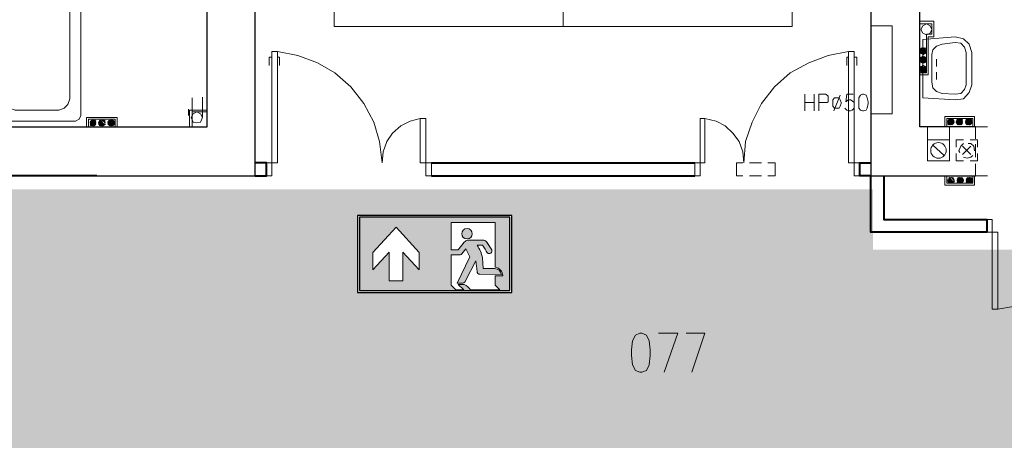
# Model space of a CAD drawing. Header units: millimetres. Extents: x 1 to 17496, y 1 to 30809.
# Tile 45 of 256: x 11307 to 12202, y 4832 to 5214. Entities that reach past the tile are written whole.
import ezdxf
from ezdxf.enums import TextEntityAlignment as Align

# ---------------------------------------------------------------- set-up
doc = ezdxf.new("R2010")
doc.units = ezdxf.units.MM
doc.linetypes.add('CENTER', pattern=[2, 1.25, -0.25, 0.25, -0.25])
for name, color, linetype, lineweight in [('2DA_SYM', 252, 'Continuous', 25), ('CPCOLOR_255', 255, 'Continuous', 0), ('N_SSP_ewakuacja', 4, 'CENTER', 40)]:
    doc.layers.add(name, color=color, linetype=linetype, lineweight=lineweight)
for name, color, linetype in [('CP_WIPEOUT', 255, 'Continuous'), ('CPCOLOR_green', 114, 'Continuous'), ('PDF _Geometria', 7, 'Continuous')]:
    doc.layers.add(name, color=color, linetype=linetype)
doc.styles.add('CP_ATTR', font='ARIAL.TTF')

# ---------------------------------------------------------------- blocks, each defined once
blk = doc.blocks.new('ISO_7010_E0H5')
blk.add_wipeout([(-1, 0), (1, 0), (1, 1), (-1, 1)]).dxf.layer = 'CP_WIPEOUT'
at = {"layer": 'CPCOLOR_green'}
h = blk.add_hatch(color=256, dxfattribs=at)
h.paths.add_polyline_path([(-0.975, 0.025), (0.975, 0.025), (0.975, 0.975), (-0.975, 0.975)])
h.paths.add_polyline_path([(-0.589, 0.151), (-0.589, 0.523), (-0.801, 0.291), (-0.801, 0.52), (-0.501, 0.849), (-0.2, 0.52), (-0.2, 0.291), (-0.412, 0.523), (-0.412, 0.151)], flags=16)
h.paths.add_polyline_path([(0.215, 0.909), (0.785, 0.909), (0.785, 0.326, -0.385257), (0.884, 0.215), (0.785, 0.215), (0.785, 0.094), (0.844, 0.035), (0.467, 0.035, 0.099951), (0.384, 0.104), (0.305, 0.104), (0.377, 0.035), (0.274, 0.035), (0.215, 0.094), (0.215, 0.488), (0.329, 0.488, 0.272978), (0.353, 0.501), (0.405, 0.567), (0.457, 0.46), (0.292, 0.121), (0.367, 0.121, 0.234795), (0.401, 0.149), (0.535, 0.409), (0.55, 0.27, 0.398067), (0.585, 0.235), (0.868, 0.232, 0.330088), (0.778, 0.312), (0.63, 0.312), (0.619, 0.449, 0.104561), (0.55, 0.612), (0.619, 0.612, -0.028533), (0.685, 0.511, 0.779844), (0.74, 0.552), (0.674, 0.657, 0.237785), (0.626, 0.678), (0.426, 0.678, 0.136468), (0.384, 0.654), (0.305, 0.553), (0.215, 0.553)], flags=16)
h.paths.add_polyline_path([(0.489, 0.762, -1), (0.352, 0.762, -1)], flags=0)
at = {"layer": 'CPCOLOR_255'}
for p, q in [((0.215, 0.909), (0.785, 0.909)), ((0.215, 0.553), (0.215, 0.909)), ((0.785, 0.909), (0.785, 0.326)), ((-0.801, 0.52), (-0.501, 0.849)), ((-0.2, 0.52), (-0.501, 0.849)), ((0.305, 0.553), (0.384, 0.654)), ((0.426, 0.678), (0.626, 0.678)), ((0.74, 0.552), (0.674, 0.657)), ((0.74, 0.552), (0.678, 0.653)), ((-0.801, 0.291), (-0.589, 0.523)), ((-0.801, 0.291), (-0.801, 0.52)), ((-0.589, 0.151), (-0.589, 0.523)), ((-0.412, 0.523), (-0.412, 0.151)), ((-0.2, 0.291), (-0.412, 0.523)), ((-0.2, 0.291), (-0.2, 0.52)), ((0.215, 0.553), (0.305, 0.553)), ((0.405, 0.567), (0.353, 0.501)), ((0.405, 0.567), (0.457, 0.46)), ((0.55, 0.612), (0.619, 0.612)), ((0.215, 0.094), (0.215, 0.488)), ((0.215, 0.488), (0.329, 0.488)), ((0.457, 0.46), (0.292, 0.121)), ((0.535, 0.409), (0.401, 0.149)), ((0.535, 0.409), (0.55, 0.27)), ((0.63, 0.312), (0.619, 0.449)), ((0.778, 0.312), (0.63, 0.312)), ((-0.412, 0.151), (-0.589, 0.151)), ((0.585, 0.235), (0.868, 0.232)), ((0.785, 0.215), (0.785, 0.094)), ((0.884, 0.215), (0.785, 0.215)), ((0.215, 0.094), (0.274, 0.035)), ((0.274, 0.035), (0.377, 0.035)), ((0.292, 0.121), (0.367, 0.121)), ((0.377, 0.035), (0.305, 0.104)), ((0.305, 0.104), (0.384, 0.104)), ((0.467, 0.035), (0.844, 0.035)), ((0.785, 0.094), (0.844, 0.035))]:
    blk.add_line(p, q, dxfattribs=at)
blk.add_circle((0.42, 0.762), 0.0683, dxfattribs=at)
for centre, radius, start, end in [((0.449, 0.592), 0.0892, 104.9277, 136.0118), ((0.63, 0.62), 0.0583, 40.0868, 93.5896), ((0.198, 0.367), 0.429, 10.9645, 34.8414), ((-0.23, -0.013), 1.055, 29.8123, 36.3497), ((0.707, 0.539), 0.0356, 230.5484, 22.3431), ((0.329, 0.515), 0.0273, 269.0715, 330.1454), ((0.586, 0.271), 0.0357, 180.8278, 267.6512), ((0.769, 0.211), 0.101, 11.9581, 85.0279), ((0.773, 0.216), 0.111, 359.6634, 83.9416), ((0.357, 0.17), 0.0493, 281.9564, 334.8101), ((0.254, -0.136), 0.273, 38.7677, 61.5989)]:
    blk.add_arc(centre, radius, start, end, dxfattribs=at)
at = {"layer": 'CPCOLOR_green'}
blk.add_lwpolyline([(-0.975, 0.025), (0.975, 0.025), (0.975, 0.975), (-0.975, 0.975)], close=True, dxfattribs=at)
at = {"layer": 'Defpoints'}
blk.add_lwpolyline([(-1, 0), (1, 0), (1, 1), (-1, 1)], close=True, dxfattribs=at)
at = {"linetype": 'ByBlock', "style": 'CP_ATTR', "flags": 9}
for tag in ['NAME', 'NUMBER', 'OTHER']:
    blk.add_attdef(tag, text='', height=0.00005, dxfattribs=at).set_placement((-0.032, 0.018), align=Align.MIDDLE_LEFT)

msp = doc.modelspace()

# ---------------------------------------------------------------- hatches: boundary and pattern name
at = {"layer": 'N_SSP_ewakuacja', "transparency": 33554457}
h = msp.add_hatch(color=51, dxfattribs=at)
h.dxf.hatch_style = 1
h.paths.add_polyline_path([(6454.08, 5066.87), (6453.99, 5052.9), (6453.99, 4775.48), (9408.52, 4775.48), (9408.52, 4041.96), (9204.46, 4041.96), (9204.46, 3752.55), (9627.24, 3752.55), (9627.24, 4061.96), (9667.25, 4061.96), (9667.25, 4771.48), (13332.18, 4771.48), (13332.18, 4647.44), (13550.9, 4647.44), (13550.9, 4999.53), (13314.84, 4999.53), (13314.84, 5063.55), (12355.93, 5063.55), (12355.93, 5004.87), (12082.53, 5004.87), (12082.53, 5059.55), (10704.85, 5059.55), (10704.85, 5774.4), (10878.22, 5774.4), (10878.22, 6054.47), (10775.29, 6054.47), (10775.29, 6054.6), (10522.93, 6054.6), (10522.93, 5775.2), (10324.13, 5775.2), (10324.13, 5353.59), (10533.35, 5353.59), (10533.35, 5066.16), (9552.26, 5066.16), (9552.26, 5846.74), (9606.89, 5846.74), (9606.89, 6307.65), (9361.06, 6307.65), (9361.06, 5066.87)])

# ---------------------------------------------------------------- linework, layer by layer
at = {"layer": 'PDF _Geometria', "lineweight": 25}
for points in [[(11377.39, 5072), (11521.41, 5072), (11521.41, 5783.68), (11608.16, 5783.68), (11608.16, 5855.27)], [(11993.9, 5855.27), (11993.9, 5783.68), (12080.65, 5783.68), (12080.65, 5072), (12175.82, 5072)], [(11276.07, 5116.64), (11477.62, 5116.64), (11477.62, 5703.67), (11490.25, 5703.67), (11490.25, 5783.68)], [(12175.82, 5116.64), (12125.29, 5116.64), (12125.29, 5703.67), (12121.07, 5703.67), (12121.07, 5783.68)]]:
    msp.add_lwpolyline(points, dxfattribs=at)
at = {"layer": 'PDF _Geometria', "lineweight": 18}
for points in [[(11690.7, 5277.5), (11690.7, 5502.37), (11521.41, 5400.46), (11664.59, 5400.46), (11593, 5442.58), (11593, 5207.6), (11801.03, 5207.6)], [(11801.03, 5400.46), (11801.03, 5207.6), (12009.06, 5207.6), (12009.06, 5448.47), (12080.65, 5400.46), (11937.47, 5400.46)], [(11322.65, 5291.82), (11322.65, 5290.98), (11313.38, 5289.29), (11305.8, 5285.08), (11299.06, 5278.34), (11294.85, 5269.92), (11293.17, 5260.66), (11293.17, 5141.9), (11294.85, 5136.85), (11298.22, 5133.48), (11303.27, 5131.8), (11342.86, 5131.8), (11347.91, 5133.48), (11351.28, 5136.85), (11352.97, 5141.9), (11352.97, 5260.66), (11351.28, 5269.92), (11347.07, 5278.34), (11340.33, 5285.08), (11331.91, 5289.29), (11322.65, 5290.98)], [(12100.02, 5128.43), (12100.02, 5208.44), (12080.65, 5208.44), (12080.65, 5128.43)], [(12125.29, 5212.65), (12137.92, 5212.65), (12137.92, 5198.33), (12132.87, 5198.33), (12132.87, 5163.8), (12125.29, 5163.8)], [(12125.29, 5210.12), (12136.23, 5210.12), (12136.23, 5200.86), (12131.18, 5200.86), (12131.18, 5165.48), (12125.29, 5165.48)], [(12125.29, 5200.86), (12125.29, 5182.33)], [(11536.57, 5179.8), (11534.04, 5179.8), (11534.04, 5172.22)], [(11671.33, 5124.22), (11671.33, 5083.79), (11681.43, 5083.79), (11681.43, 5072), (11676.38, 5072), (11676.38, 5124.22), (11671.33, 5124.22), (11662.06, 5121.69), (11653.64, 5117.48), (11646.06, 5110.74), (11641.01, 5103.16), (11637.64, 5093.9), (11636.8, 5083.79), (11634.27, 5103.16), (11629.22, 5120.85), (11619.95, 5137.69), (11608.16, 5152.85), (11593.84, 5165.48), (11577.84, 5174.75), (11560.15, 5181.49), (11541.62, 5184.86)], [(11541.62, 5179.8), (11543.31, 5179.8), (11543.31, 5172.22)], [(11929.89, 5124.22), (11929.89, 5083.79), (11920.62, 5083.79), (11920.62, 5072), (11925.68, 5072), (11925.68, 5124.22), (11929.89, 5124.22), (11940, 5121.69), (11948.42, 5117.48), (11955.16, 5110.74), (11961.05, 5103.16), (11964.42, 5093.9), (11965.26, 5083.79), (11966.95, 5103.16), (11972.84, 5120.85), (11981.27, 5137.69), (11993.06, 5152.85), (12007.37, 5165.48), (12024.22, 5174.75), (12041.91, 5181.49), (12060.43, 5184.86)], [(12060.43, 5179.8), (12058.75, 5179.8), (12058.75, 5172.22)], [(12065.49, 5179.8), (12068.01, 5179.8), (12068.01, 5172.22)], [(12126.13, 5187.38), (12126.97, 5188.22), (12125.29, 5186.54), (12126.97, 5188.22)], [(12125.29, 5186.54), (12127.81, 5188.22), (12125.29, 5185.7), (12127.81, 5188.22), (12125.29, 5185.7), (12128.65, 5188.22), (12125.29, 5184.86), (12128.65, 5188.22), (12125.29, 5184.86), (12128.65, 5188.22)], [(12125.29, 5184.86), (12129.5, 5188.22), (12125.29, 5184.86)], [(12125.29, 5184.01), (12129.5, 5188.22), (12125.29, 5184.01)], [(12125.29, 5177.28), (12127.81, 5180.64), (12125.29, 5177.28), (12128.65, 5180.64), (12125.29, 5177.28), (12128.65, 5180.64)], [(12126.13, 5179.8), (12126.13, 5178.96), (12126.97, 5179.8), (12125.29, 5178.12), (12127.81, 5179.8), (12125.29, 5178.12)], [(12130.34, 5188.22), (12126.13, 5184.01), (12130.34, 5187.38), (12126.13, 5184.01), (12129.5, 5188.22), (12126.13, 5184.01), (12129.5, 5188.22)], [(12126.13, 5183.17), (12130.34, 5187.38), (12126.13, 5183.17), (12130.34, 5187.38), (12126.13, 5183.17), (12130.34, 5187.38), (12126.97, 5183.17), (12130.34, 5187.38)], [(12126.13, 5176.43), (12129.5, 5179.8), (12126.13, 5175.59), (12129.5, 5179.8)], [(12130.34, 5178.96), (12126.97, 5174.75), (12130.34, 5178.96), (12126.13, 5174.75), (12130.34, 5178.96), (12126.13, 5175.59), (12130.34, 5179.8), (12126.13, 5175.59), (12130.34, 5179.8), (12126.13, 5175.59), (12130.34, 5179.8)], [(12126.97, 5183.17), (12131.18, 5186.54), (12126.97, 5183.17), (12131.18, 5186.54), (12126.97, 5183.17), (12131.18, 5186.54), (12127.81, 5182.33), (12131.18, 5186.54)], [(12127.81, 5182.33), (12131.18, 5185.7), (12127.81, 5182.33), (12131.18, 5185.7), (12128.65, 5182.33), (12131.18, 5185.7)], [(12128.65, 5182.33), (12131.18, 5184.86), (12128.65, 5182.33), (12131.18, 5184.86), (12129.5, 5183.17), (12131.18, 5184.01)], [(12130.34, 5183.17), (12130.34, 5184.01)], [(11477.62, 5161.27), (11477.62, 5173.06)], [(11521.41, 5157.06), (11521.41, 5174.75)], [(12080.65, 5174.75), (12080.65, 5157.06)], [(12126.97, 5171.38), (12125.29, 5169.7), (12127.81, 5172.22), (12125.29, 5169.7), (12127.81, 5172.22), (12125.29, 5168.85), (12128.65, 5172.22), (12125.29, 5168.85), (12128.65, 5172.22), (12125.29, 5168.85)], [(12128.65, 5172.22), (12125.29, 5168.01), (12129.5, 5171.38), (12125.29, 5168.01), (12129.5, 5171.38), (12125.29, 5168.01)], [(12126.13, 5170.54), (12126.97, 5171.38), (12125.29, 5170.54)], [(12126.13, 5168.01), (12129.5, 5171.38), (12126.13, 5167.17), (12129.5, 5171.38)], [(12126.13, 5167.17), (12130.34, 5171.38), (12126.13, 5167.17), (12130.34, 5171.38), (12126.13, 5167.17), (12130.34, 5171.38), (12126.13, 5167.17), (12130.34, 5170.54), (12126.13, 5166.33)], [(12126.97, 5174.75), (12131.18, 5178.96), (12126.97, 5174.75), (12131.18, 5178.96)], [(12126.97, 5174.75), (12131.18, 5178.12), (12126.97, 5174.75)], [(12126.97, 5166.33), (12130.34, 5170.54), (12126.97, 5166.33), (12131.18, 5170.54), (12126.97, 5166.33), (12131.18, 5170.54), (12126.97, 5166.33), (12131.18, 5169.7), (12127.81, 5166.33), (12131.18, 5169.7), (12127.81, 5166.33), (12131.18, 5169.7)], [(12131.18, 5176.43), (12129.5, 5174.75), (12131.18, 5176.43), (12128.65, 5174.75), (12131.18, 5177.28), (12128.65, 5174.75), (12131.18, 5177.28)], [(12129.5, 5174.75), (12131.18, 5175.59)], [(12140.45, 5178.12), (12140.45, 5171.38)], [(12127.81, 5166.33), (12131.18, 5168.85), (12127.81, 5166.33)], [(12131.18, 5168.01), (12129.5, 5166.33), (12131.18, 5168.01), (12128.65, 5166.33), (12131.18, 5168.85), (12128.65, 5166.33), (12131.18, 5168.85)], [(12130.34, 5166.33), (12130.34, 5167.17)], [(12140.45, 5159.59), (12140.45, 5166.33)], [(11477.62, 5141.06), (11477.62, 5152.85)], [(12020.85, 5146.11), (12020.85, 5130.95)], [(12029.27, 5146.11), (12029.27, 5130.95)], [(12033.48, 5130.95), (12033.48, 5146.11), (12039.38, 5146.11), (12041.06, 5145.27), (12041.91, 5144.43), (12041.91, 5139.38), (12041.06, 5138.53), (12033.48, 5138.53)], [(12052.85, 5145.27), (12046.96, 5130.95)], [(12064.65, 5146.11), (12058.75, 5146.11), (12057.91, 5139.38), (12058.75, 5140.22), (12060.43, 5141.06), (12062.12, 5141.06), (12063.8, 5140.22), (12065.49, 5138.53), (12065.49, 5133.48), (12063.8, 5131.8), (12062.12, 5130.95), (12060.43, 5130.95), (12058.75, 5131.8), (12057.91, 5132.64), (12057.07, 5133.48)], [(12020.85, 5138.53), (12029.27, 5138.53)], [(11460.77, 5126.74), (11460.77, 5132.64)], [(11477.62, 5131.8), (11461.61, 5131.8), (11461.61, 5116.64)], [(11477.62, 5130.11), (11464.14, 5130.11), (11464.14, 5116.64)], [(12174.98, 5116.64), (12174.98, 5125.9), (12148.03, 5125.9), (12148.03, 5116.64)], [(11368.13, 5116.64), (11368.13, 5125.06), (11395.92, 5125.06), (11395.92, 5116.64)], [(11369.81, 5116.64), (11369.81, 5123.37), (11394.23, 5123.37), (11394.23, 5116.64)], [(11374.86, 5117.48), (11371.49, 5120.85), (11374.86, 5117.48), (11371.49, 5120.85), (11374.86, 5117.48), (11371.49, 5120.85), (11374.86, 5117.48), (11371.49, 5121.69), (11375.71, 5117.48), (11371.49, 5121.69), (11375.71, 5117.48), (11371.49, 5121.69), (11375.71, 5117.48), (11371.49, 5121.69), (11375.71, 5118.32), (11372.34, 5121.69)], [(11372.34, 5117.48), (11371.49, 5118.32)], [(11376.55, 5118.32), (11372.34, 5122.53), (11376.55, 5118.32), (11372.34, 5122.53), (11376.55, 5118.32), (11372.34, 5122.53), (11376.55, 5118.32), (11372.34, 5122.53)], [(11376.55, 5120), (11374.02, 5122.53), (11376.55, 5120), (11374.02, 5122.53), (11376.55, 5120), (11374.02, 5122.53)], [(11376.55, 5120.85), (11374.86, 5122.53), (11376.55, 5120.85), (11374.86, 5122.53)], [(11376.55, 5121.69), (11375.71, 5122.53), (11376.55, 5121.69)], [(11379.92, 5120.85), (11383.29, 5117.48), (11379.92, 5121.69), (11383.29, 5117.48), (11379.07, 5120.85), (11383.29, 5117.48), (11379.07, 5120.85)], [(11382.44, 5117.48), (11379.07, 5120.85), (11382.44, 5117.48)], [(11381.6, 5117.48), (11379.07, 5120), (11382.44, 5117.48), (11379.07, 5120), (11382.44, 5117.48), (11379.07, 5120)], [(11379.92, 5117.48), (11379.92, 5118.32), (11380.76, 5117.48), (11379.07, 5119.16), (11381.6, 5117.48), (11379.07, 5119.16)], [(11384.13, 5117.48), (11379.92, 5121.69), (11384.13, 5117.48), (11379.92, 5121.69), (11384.13, 5117.48), (11379.92, 5121.69), (11384.13, 5118.32), (11379.92, 5122.53), (11384.13, 5118.32), (11380.76, 5122.53), (11384.13, 5118.32)], [(11384.97, 5120), (11382.44, 5122.53), (11384.97, 5120), (11382.44, 5122.53), (11384.97, 5120.85), (11382.44, 5122.53)], [(11384.97, 5120.85), (11383.29, 5122.53), (11384.97, 5120.85)], [(11384.97, 5121.69), (11384.13, 5122.53)], [(11390.87, 5117.48), (11387.5, 5120), (11390.87, 5117.48), (11387.5, 5120.85), (11390.87, 5117.48), (11387.5, 5120.85), (11391.71, 5117.48), (11387.5, 5120.85), (11391.71, 5117.48), (11387.5, 5121.69)], [(11388.34, 5118.32), (11389.18, 5117.48), (11387.5, 5119.16), (11389.18, 5117.48)], [(11392.55, 5118.32), (11388.34, 5121.69), (11392.55, 5118.32), (11388.34, 5122.53), (11392.55, 5118.32), (11388.34, 5122.53)], [(11391.71, 5117.48), (11388.34, 5121.69), (11391.71, 5117.48), (11388.34, 5121.69), (11392.55, 5117.48), (11388.34, 5121.69), (11392.55, 5117.48)], [(11392.55, 5118.32), (11389.18, 5122.53), (11392.55, 5118.32)], [(11393.39, 5118.32), (11389.18, 5122.53), (11393.39, 5118.32)], [(11393.39, 5120), (11390.87, 5122.53), (11393.39, 5120), (11390.02, 5122.53), (11393.39, 5120), (11390.02, 5122.53), (11393.39, 5119.16), (11390.02, 5122.53), (11393.39, 5119.16), (11389.18, 5122.53), (11393.39, 5119.16), (11389.18, 5122.53)], [(11393.39, 5120.85), (11390.87, 5122.53), (11393.39, 5120.85), (11391.71, 5122.53), (11393.39, 5121.69)], [(11392.55, 5121.69), (11392.55, 5122.53)], [(12173.29, 5116.64), (12173.29, 5124.22), (12149.71, 5124.22), (12149.71, 5116.64)], [(12150.55, 5120.85), (12153.92, 5118.32), (12150.55, 5121.69), (12153.92, 5118.32), (12150.55, 5121.69), (12153.92, 5118.32), (12150.55, 5121.69), (12154.76, 5118.32), (12150.55, 5122.53), (12154.76, 5118.32), (12150.55, 5122.53), (12154.76, 5118.32), (12150.55, 5122.53), (12154.76, 5118.32), (12151.39, 5122.53), (12155.61, 5119.16), (12151.39, 5123.37), (12155.61, 5119.16), (12151.39, 5123.37), (12155.61, 5119.16), (12151.39, 5123.37), (12155.61, 5119.16), (12151.39, 5123.37)], [(12152.24, 5118.32), (12150.55, 5120), (12152.24, 5118.32), (12150.55, 5120)], [(12151.39, 5118.32), (12150.55, 5119.16)], [(12155.61, 5119.16), (12152.24, 5123.37), (12155.61, 5120), (12152.24, 5123.37), (12155.61, 5120)], [(12156.45, 5120), (12152.24, 5123.37), (12156.45, 5120), (12153.08, 5123.37), (12156.45, 5120.85), (12153.08, 5123.37)], [(12156.45, 5120.85), (12153.08, 5124.22), (12156.45, 5120.85), (12153.92, 5123.37), (12156.45, 5121.69), (12153.92, 5123.37), (12155.61, 5121.69)], [(12155.61, 5122.53), (12154.76, 5123.37), (12155.61, 5122.53)], [(12158.13, 5121.69), (12161.5, 5118.32), (12158.13, 5120.85), (12161.5, 5118.32), (12158.13, 5120.85), (12160.66, 5118.32), (12158.97, 5120), (12160.66, 5118.32), (12158.97, 5120)], [(12162.34, 5118.32), (12158.97, 5121.69), (12162.34, 5118.32), (12158.97, 5121.69), (12162.34, 5118.32), (12158.97, 5121.69), (12162.34, 5118.32), (12158.97, 5122.53), (12163.19, 5118.32), (12158.97, 5122.53), (12163.19, 5118.32), (12158.97, 5122.53), (12163.19, 5118.32)], [(12159.82, 5118.32), (12158.97, 5119.16), (12159.82, 5118.32)], [(12164.03, 5119.16), (12159.82, 5123.37), (12164.03, 5119.16), (12159.82, 5123.37), (12164.03, 5119.16), (12159.82, 5123.37), (12164.03, 5120), (12160.66, 5123.37), (12164.03, 5120), (12160.66, 5123.37), (12164.03, 5120), (12160.66, 5123.37), (12164.03, 5120.85), (12161.5, 5123.37)], [(12164.03, 5120.85), (12161.5, 5124.22), (12164.03, 5120.85), (12161.5, 5123.37), (12164.03, 5121.69), (12162.34, 5123.37), (12164.03, 5121.69), (12162.34, 5123.37)], [(12164.03, 5122.53), (12163.19, 5123.37)], [(12169.92, 5118.32), (12166.55, 5121.69), (12169.92, 5118.32)], [(12169.08, 5118.32), (12166.55, 5120.85), (12169.08, 5118.32)], [(12169.92, 5118.32), (12166.55, 5120.85), (12169.92, 5118.32), (12166.55, 5120.85)], [(12167.4, 5119.16), (12168.24, 5118.32), (12167.4, 5120), (12169.08, 5118.32), (12166.55, 5120)], [(12171.61, 5118.32), (12167.4, 5122.53), (12171.61, 5118.32), (12167.4, 5122.53), (12171.61, 5118.32), (12167.4, 5122.53), (12171.61, 5119.16), (12167.4, 5123.37), (12171.61, 5119.16), (12168.24, 5123.37), (12172.45, 5119.16), (12168.24, 5123.37), (12172.45, 5119.16), (12168.24, 5123.37), (12172.45, 5119.16)], [(12172.45, 5120.85), (12169.08, 5123.37), (12172.45, 5120.85), (12169.92, 5124.22), (12172.45, 5120.85), (12169.92, 5123.37), (12172.45, 5121.69), (12170.77, 5123.37), (12172.45, 5121.69)], [(12170.77, 5123.37), (12172.45, 5122.53), (12171.61, 5123.37)], [(11415.29, 5116.64), (11432.98, 5116.64)], [(12132.02, 5104.84), (12132.02, 5116.64), (12152.24, 5116.64), (12152.24, 5104.84)], [(12186.77, 5116.64), (12175.82, 5116.64), (12175.82, 5105.69)], [(12137.08, 5099.79), (12147.18, 5090.53)], [(12164.87, 5104.84), (12158.13, 5104.84), (12158.13, 5098.11)], [(12164.87, 5101.48), (12162.34, 5098.95), (12160.66, 5094.74), (12161.5, 5093.05)], [(12171.61, 5091.37), (12164.03, 5098.95)], [(12164.03, 5091.37), (12171.61, 5098.95)], [(12174.98, 5095.58), (12174.98, 5094.74), (12174.13, 5098.95), (12171.61, 5101.48), (12169.08, 5101.48)], [(12177.5, 5098.11), (12177.5, 5104.84), (12170.77, 5104.84)], [(12175.82, 5100.63), (12175.82, 5088.84)], [(12158.13, 5092.21), (12158.13, 5085.47), (12164.87, 5085.47)], [(12164.87, 5088.84), (12168.24, 5088), (12171.61, 5088.84), (12173.29, 5090.53)], [(12170.77, 5085.47), (12177.5, 5085.47), (12177.5, 5092.21)], [(11964.42, 5083.79), (11958.53, 5083.79), (11958.53, 5072), (11964.42, 5072)], [(11970.32, 5083.79), (11981.27, 5083.79)], [(11987.16, 5083.79), (11993.9, 5083.79), (11993.9, 5072), (11987.16, 5072)], [(12175.82, 5082.95), (12175.82, 5072), (12186.77, 5072)], [(11970.32, 5072), (11981.27, 5072)], [(12116.02, 5072), (12104.23, 5072)], [(12174.98, 5072), (12174.98, 5063.58), (12148.03, 5063.58), (12148.03, 5072)], [(12173.29, 5072), (12173.29, 5065.26), (12149.71, 5065.26), (12149.71, 5072)], [(12154.76, 5065.26), (12150.55, 5068.63), (12154.76, 5065.26), (12150.55, 5068.63), (12154.76, 5065.26), (12151.39, 5069.47), (12154.76, 5065.26), (12151.39, 5069.47), (12155.61, 5065.26), (12151.39, 5069.47), (12155.61, 5065.26), (12151.39, 5069.47), (12155.61, 5066.1), (12151.39, 5070.31), (12155.61, 5066.1), (12152.24, 5070.31), (12155.61, 5066.1)], [(12153.92, 5065.26), (12150.55, 5068.63), (12153.92, 5065.26)], [(12153.08, 5065.26), (12150.55, 5066.94), (12153.08, 5065.26), (12150.55, 5067.79), (12153.92, 5065.26), (12150.55, 5067.79), (12153.92, 5065.26), (12150.55, 5067.79)], [(12151.39, 5066.1), (12152.24, 5065.26), (12150.55, 5066.94), (12152.24, 5065.26)], [(12156.45, 5067.79), (12153.92, 5070.31), (12156.45, 5067.79), (12153.92, 5070.31), (12156.45, 5068.63), (12153.92, 5070.31)], [(12156.45, 5068.63), (12154.76, 5070.31), (12156.45, 5068.63)], [(12155.61, 5069.47), (12155.61, 5070.31)], [(12158.97, 5066.94), (12161.5, 5065.26), (12158.97, 5067.79), (12161.5, 5065.26), (12158.97, 5067.79), (12162.34, 5065.26), (12158.97, 5067.79)], [(12158.97, 5066.1), (12160.66, 5065.26), (12158.97, 5066.94), (12160.66, 5065.26)], [(12164.03, 5066.1), (12159.82, 5070.31), (12164.03, 5066.1), (12159.82, 5070.31), (12164.03, 5066.1), (12160.66, 5070.31), (12164.03, 5066.1), (12160.66, 5070.31), (12164.03, 5066.94)], [(12164.03, 5065.26), (12159.82, 5069.47), (12164.03, 5066.1), (12159.82, 5069.47)], [(12159.82, 5065.26), (12159.82, 5066.1)], [(12164.87, 5066.94), (12160.66, 5070.31), (12164.87, 5066.94), (12160.66, 5070.31)], [(12164.87, 5066.94), (12161.5, 5070.31), (12164.87, 5066.94)], [(12164.87, 5067.79), (12161.5, 5070.31), (12164.87, 5067.79), (12161.5, 5070.31)], [(12164.87, 5067.79), (12162.34, 5070.31), (12164.87, 5067.79)], [(12164.87, 5068.63), (12162.34, 5070.31), (12164.87, 5068.63)], [(12164.03, 5068.63), (12163.19, 5070.31), (12164.03, 5069.47)], [(12167.4, 5067.79), (12170.77, 5065.26), (12167.4, 5068.63), (12170.77, 5065.26), (12167.4, 5068.63), (12170.77, 5065.26), (12167.4, 5068.63), (12171.61, 5065.26), (12167.4, 5069.47), (12171.61, 5065.26), (12167.4, 5069.47), (12171.61, 5065.26), (12167.4, 5069.47)], [(12167.4, 5066.94), (12169.92, 5065.26), (12167.4, 5067.79), (12169.92, 5065.26), (12167.4, 5067.79), (12169.92, 5065.26)], [(12168.24, 5065.26), (12167.4, 5066.1), (12169.08, 5065.26), (12167.4, 5066.94), (12169.08, 5065.26)], [(12168.24, 5069.47), (12172.45, 5066.1), (12168.24, 5070.31), (12172.45, 5066.1), (12168.24, 5070.31), (12172.45, 5066.1), (12168.24, 5070.31), (12172.45, 5066.1), (12169.08, 5070.31), (12172.45, 5066.94), (12169.08, 5070.31), (12172.45, 5066.94), (12169.08, 5070.31), (12173.29, 5066.94), (12169.92, 5070.31), (12173.29, 5066.94)], [(12171.61, 5065.26), (12168.24, 5069.47), (12171.61, 5065.26)], [(12172.45, 5069.47), (12171.61, 5070.31), (12172.45, 5068.63), (12170.77, 5070.31), (12173.29, 5068.63), (12170.77, 5070.31), (12173.29, 5067.79), (12169.92, 5070.31), (12173.29, 5067.79), (12169.92, 5070.31)], [(12104.23, 5032.41), (12116.02, 5032.41)], [(12196.03, 4950.72), (12196.03, 5020.62), (12185.93, 5020.62), (12185.93, 5032.41), (12190.98, 5032.41), (12190.98, 4950.72), (12196.03, 4950.72), (12210.35, 4953.24)], [(11892.83, 4893.45), (11905.46, 4928.82), (11887.78, 4928.82)], [(11918.1, 4893.45), (11929.89, 4928.82), (11913.04, 4928.82)]]:
    msp.add_lwpolyline(points, dxfattribs=at)
for points in [[(11363.07, 5126.74), (11363.07, 5296.03), (11361.39, 5299.4), (11358.02, 5301.08), (11288.11, 5301.08), (11284.75, 5299.4), (11283.06, 5296.03), (11283.06, 5126.74), (11284.75, 5123.37), (11288.11, 5121.69), (11358.02, 5121.69), (11361.39, 5123.37)], [(12080.65, 5208.44), (12100.02, 5208.44), (12100.02, 5128.43), (12080.65, 5128.43)], [(12136.23, 5205.07), (12134.55, 5208.44), (12131.18, 5210.12), (12127.81, 5208.44), (12126.13, 5205.07), (12127.81, 5201.7), (12131.18, 5200.02), (12134.55, 5201.7)], [(12127.81, 5195.8), (12157.29, 5198.33), (12164.87, 5196.65), (12169.92, 5191.59), (12172.45, 5184.01), (12172.45, 5154.54), (12169.92, 5147.8), (12164.87, 5141.9), (12157.29, 5141.06), (12127.81, 5142.74)], [(12136.23, 5182.33), (12136.23, 5157.06), (12137.08, 5152.01), (12140.45, 5148.64), (12145.5, 5146.96), (12157.29, 5146.11), (12162.34, 5146.96), (12165.71, 5150.32), (12167.4, 5154.54), (12167.4, 5184.01), (12165.71, 5189.07), (12162.34, 5192.44), (12157.29, 5193.28), (12145.5, 5191.59), (12140.45, 5189.91), (12137.08, 5186.54)], [(11541.62, 5184.86), (11541.62, 5083.79), (11531.52, 5083.79), (11531.52, 5072), (11536.57, 5072), (11536.57, 5184.86)], [(12060.43, 5184.86), (12060.43, 5083.79), (12070.54, 5083.79), (12070.54, 5072), (12065.49, 5072), (12065.49, 5184.86)], [(12131.18, 5185.7), (12130.34, 5187.38), (12128.65, 5188.22), (12126.13, 5187.38), (12125.29, 5185.7), (12126.13, 5183.17), (12128.65, 5182.33), (12130.34, 5183.17)], [(12131.18, 5177.28), (12130.34, 5179.8), (12128.65, 5180.64), (12126.13, 5179.8), (12125.29, 5177.28), (12126.13, 5175.59), (12128.65, 5174.75), (12130.34, 5175.59)], [(12125.29, 5176.43), (12128.65, 5179.8), (12125.29, 5176.43), (12129.5, 5179.8), (12125.29, 5176.43), (12129.5, 5179.8)], [(12131.18, 5168.85), (12130.34, 5171.38), (12128.65, 5172.22), (12126.13, 5171.38), (12125.29, 5168.85), (12126.13, 5167.17), (12128.65, 5166.33), (12130.34, 5167.17)], [(12127.81, 5174.75), (12131.18, 5178.12), (12127.81, 5174.75), (12131.18, 5178.12), (12127.81, 5174.75), (12131.18, 5177.28)], [(11473.4, 5125.06), (11473.4, 5143.59)], [(12073.07, 5146.11), (12071.38, 5145.27), (12069.7, 5142.74), (12069.7, 5133.48), (12071.38, 5131.8), (12073.07, 5130.95), (12073.91, 5130.95), (12076.44, 5131.8), (12077.28, 5133.48), (12078.12, 5137.69), (12078.12, 5139.38), (12077.28, 5142.74), (12076.44, 5145.27), (12073.91, 5146.11)], [(11464.14, 5123.37), (11464.14, 5142.74)], [(12048.64, 5142.74), (12047.8, 5142.74), (12046.12, 5141.06), (12046.12, 5135.16), (12047.8, 5133.48), (12052.01, 5133.48), (12052.85, 5135.16), (12053.7, 5137.69), (12053.7, 5138.53), (12052.85, 5141.06), (12052.01, 5142.74)], [(11473.4, 5125.06), (11471.72, 5128.43), (11468.35, 5130.11), (11464.98, 5128.43), (11463.3, 5125.06), (11464.98, 5120.85), (11468.35, 5120), (11471.72, 5120.85)], [(11473.4, 5125.06), (11471.72, 5128.43), (11468.35, 5130.11), (11464.98, 5128.43), (11463.3, 5125.06), (11464.98, 5120.85), (11468.35, 5120), (11471.72, 5120.85)], [(11376.55, 5120), (11375.71, 5121.69), (11374.02, 5122.53), (11372.34, 5121.69), (11371.49, 5120), (11372.34, 5118.32), (11374.02, 5117.48), (11375.71, 5118.32)], [(11374.02, 5117.48), (11371.49, 5120), (11374.02, 5117.48), (11371.49, 5120)], [(11373.18, 5117.48), (11371.49, 5119.16), (11373.18, 5117.48), (11371.49, 5119.16)], [(11376.55, 5119.16), (11373.18, 5122.53), (11376.55, 5119.16), (11373.18, 5122.53), (11376.55, 5119.16), (11373.18, 5122.53)], [(11384.97, 5120), (11384.13, 5121.69), (11382.44, 5122.53), (11379.92, 5121.69), (11379.07, 5120), (11379.92, 5118.32), (11382.44, 5117.48), (11384.13, 5118.32)], [(11393.39, 5120), (11392.55, 5121.69), (11390.87, 5122.53), (11388.34, 5121.69), (11387.5, 5120), (11388.34, 5118.32), (11390.87, 5117.48), (11392.55, 5118.32)], [(11390.02, 5117.48), (11387.5, 5119.16), (11390.02, 5117.48), (11387.5, 5120)], [(12156.45, 5120.85), (12155.61, 5123.37), (12153.08, 5124.22), (12151.39, 5123.37), (12150.55, 5120.85), (12151.39, 5119.16), (12153.08, 5118.32), (12155.61, 5119.16)], [(12153.08, 5118.32), (12150.55, 5120.85), (12153.08, 5118.32), (12150.55, 5120.85)], [(12164.03, 5120.85), (12163.19, 5123.37), (12161.5, 5124.22), (12158.97, 5123.37), (12158.13, 5120.85), (12158.97, 5119.16), (12161.5, 5118.32), (12163.19, 5119.16)], [(12163.19, 5119.16), (12158.97, 5122.53), (12163.19, 5119.16), (12159.82, 5123.37)], [(12172.45, 5120.85), (12171.61, 5123.37), (12169.92, 5124.22), (12167.4, 5123.37), (12166.55, 5120.85), (12167.4, 5119.16), (12169.92, 5118.32), (12171.61, 5119.16)], [(12170.77, 5118.32), (12166.55, 5121.69), (12170.77, 5118.32), (12167.4, 5121.69), (12170.77, 5118.32), (12167.4, 5122.53)], [(12172.45, 5120), (12168.24, 5123.37), (12172.45, 5120), (12169.08, 5123.37), (12172.45, 5120), (12169.08, 5123.37)], [(12152.24, 5085.47), (12152.24, 5104.84), (12132.02, 5104.84), (12132.02, 5085.47)], [(12156.45, 5067.79), (12155.61, 5069.47), (12153.92, 5070.31), (12151.39, 5069.47), (12150.55, 5067.79), (12151.39, 5066.1), (12153.92, 5065.26), (12155.61, 5066.1)], [(12164.87, 5067.79), (12164.03, 5069.47), (12161.5, 5070.31), (12159.82, 5069.47), (12158.97, 5067.79), (12159.82, 5066.1), (12161.5, 5065.26), (12164.03, 5066.1)], [(12163.19, 5065.26), (12158.97, 5068.63), (12163.19, 5065.26), (12158.97, 5069.47), (12163.19, 5065.26), (12158.97, 5069.47), (12163.19, 5065.26), (12159.82, 5069.47)], [(12162.34, 5065.26), (12158.97, 5068.63), (12162.34, 5065.26), (12158.97, 5068.63)], [(12173.29, 5067.79), (12172.45, 5069.47), (12169.92, 5070.31), (12168.24, 5069.47), (12167.4, 5067.79), (12168.24, 5066.1), (12169.92, 5065.26), (12172.45, 5066.1)], [(11870.93, 4928.82), (11866.72, 4927.13), (11864.2, 4922.08), (11863.35, 4913.66), (11863.35, 4908.61), (11864.2, 4900.18), (11866.72, 4895.13), (11870.93, 4893.45), (11872.62, 4893.45), (11876.83, 4895.13), (11879.36, 4900.18), (11880.2, 4908.61), (11880.2, 4913.66), (11879.36, 4922.08), (11876.83, 4927.13), (11872.62, 4928.82)]]:
    msp.add_lwpolyline(points, close=True, dxfattribs=at)
at = {"layer": 'PDF _Geometria', "lineweight": 40}
for points in [[(11521.41, 5072), (11531.52, 5072), (11531.52, 5083.79), (11521.41, 5083.79)], [(11681.43, 5083.79), (11920.62, 5083.79)], [(12092.44, 5072), (12092.44, 5032.41), (12185.93, 5032.41), (12185.93, 5020.62), (12080.65, 5020.62), (12080.65, 5072), (12070.54, 5072), (12070.54, 5083.79), (12080.65, 5083.79)], [(11377.39, 5072), (11275.88, 5072)], [(11681.43, 5072), (11920.62, 5072)]]:
    msp.add_lwpolyline(points, dxfattribs=at)
at = {"layer": 'PDF _Geometria', "lineweight": 18}
msp.add_circle((12142.13, 5095.06), 7.06, dxfattribs=at)
for centre in [(11381.18, 5118.74), (12152.66, 5066.52)]:
    msp.add_arc(centre, 3.81, 353.65981, 83.65981, dxfattribs=at)

# ---------------------------------------------------------------- next in the draw order: block references
at = {"layer": '2DA_SYM', "xscale": 70, "yscale": 70, "zscale": 70}
msp.add_blockref('ISO_7010_E0H5', (11684.42, 4966), dxfattribs=at)

doc.saveas('drawing.dxf')
